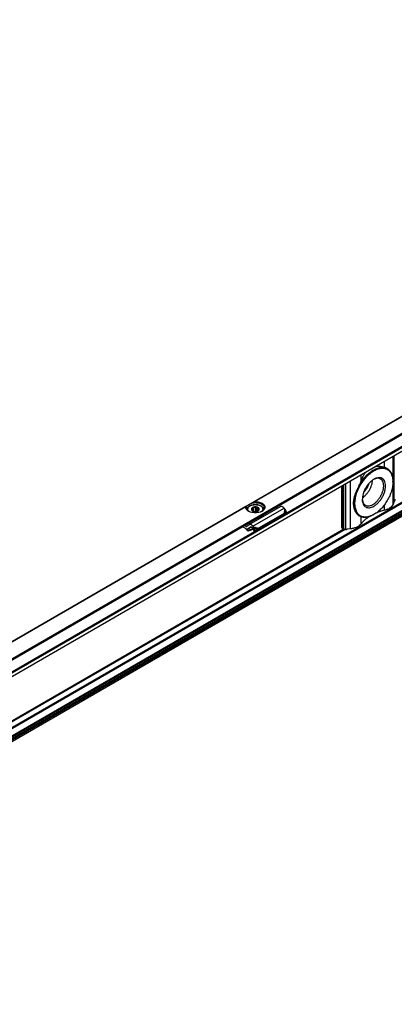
# Model space of a CAD drawing. Header units: millimetres. Extents: x -418 to 2750, y -1084 to 1393.
# Tile 62 of 74: x 1164 to 1300, y 668 to 1026. Entities that reach past the tile are written whole.
import ezdxf

# ---------------------------------------------------------------- set-up
doc = ezdxf.new("R2010")
doc.units = ezdxf.units.MM

# ---------------------------------------------------------------- blocks, each defined once
blk = doc.blocks.new('SOPORTE_SV2__32', base_point=(669.09, 483.45))
at = {"color": 7, "linetype": 'Continuous'}
for p, q in [((2185.87, 1392.76), (669.13, 514.91)), ((676.25, 512.46), (2190.96, 1389.13)), ((686.72, 512.44), (2182.25, 1378.01)), ((2183.35, 1354.95), (687.82, 489.38)), ((1297.73, 862.8), (1297.69, 862.83)), ((1281.09, 856.44), (1281.09, 841.92)), ((1281.42, 841.73), (1281.42, 856.63)), ((1299.79, 858.04), (1299.79, 858.24)), ((1300.15, 850.54), (1299.86, 849.82)), ((1246.8, 847.88), (1246.8, 847.81)), ((1247.61, 842.42), (1258.92, 848.97)), ((1248.5, 847.74), (1248.5, 848)), ((1248.77, 847.45), (1248.77, 848.38)), ((1248.91, 847.37), (1248.91, 848.69)), ((1249.27, 847.26), (1249.27, 848.61)), ((1249.98, 847.21), (1249.98, 848.66)), ((1250.34, 847.26), (1250.34, 848.81)), ((1250.57, 847.33), (1250.57, 848.52)), ((1259.91, 845.98), (1250.6, 840.59)), ((1260.28, 846.47), (1250.97, 841.08)), ((1251, 847.64), (1251, 848.2)), ((1252.47, 845.74), (1252.47, 845.58)), ((1252.8, 847.88), (1252.8, 847.81)), ((1257.73, 848.28), (1257.07, 848.62)), ((1260.06, 846.18), (1259.91, 845.98)), ((1260.71, 846.49), (1260.02, 846.12)), ((1260.28, 846.47), (1260.06, 846.18)), ((1260.42, 848.14), (1260.22, 848.4)), ((1261.3, 846.89), (1260.56, 846.5)), ((1261.3, 846.89), (1260.69, 847.91)), ((1261.3, 846.89), (1260.71, 846.49)), ((1292.87, 846.08), (1292.69, 845.98)), ((1246.42, 841.73), (1245.75, 842.07)), ((1247.56, 842.39), (1246.67, 841.73)), ((1287.71, 845.49), (1287.67, 845.52)), ((1246.05, 841.1), (1245, 841.63)), ((1247.19, 840.26), (1247.14, 840.14)), ((1247.15, 840.85), (1248.34, 841.54)), ((1248.09, 841.54), (1247.2, 840.88)), ((1248.39, 840.55), (1249.05, 840.76)), ((1248.41, 840.6), (1248.45, 840.67)), ((1248.99, 840.84), (1248.45, 840.67)), ((1248.74, 841.11), (1248.54, 841.36)), ((1248.74, 841.11), (1248.89, 841.3)), ((1248.88, 841.02), (1249.02, 841.12)), ((1249.53, 840.02), (1248.88, 841.02)), ((1248.89, 841.3), (1249.11, 841.59)), ((1249.11, 841.59), (1248.91, 841.85)), ((1249.02, 841.12), (1249.22, 841.27)), ((1249.86, 840.27), (1249.22, 841.27)), ((1250.45, 840.59), (1249.53, 840.02)), ((1249.86, 840.27), (1249.53, 840.02)), ((1250.78, 840.84), (1249.86, 840.27)), ((1250.78, 840.84), (1250.45, 840.59)), ((1250.75, 840.79), (1250.6, 840.59)), ((1250.97, 841.08), (1250.75, 840.79)), ((1281.5, 841.01), (1281.83, 840.81)), ((1284.41, 840.88), (1283.18, 840.72))]:
    blk.add_line(p, q, dxfattribs=at)
at = {"color": 3, "linetype": 'Continuous'}
for p, q in [((676.05, 512.73), (2190.96, 1389.52)), ((686.62, 514.08), (2182.15, 1379.65)), ((686.76, 513.83), (2182.29, 1379.41)), ((686.76, 512.53), (2182.29, 1378.1)), ((2182.15, 1359.27), (686.62, 493.69)), ((2182.29, 1359.02), (686.76, 493.45)), ((2182.29, 1356.42), (686.76, 490.85)), ((2182.5, 1356.16), (686.97, 490.58)), ((2183.38, 1354.98), (687.85, 489.41)), ((2183.6, 1356.14), (688.07, 490.57)), ((2183.8, 1355.82), (688.27, 490.24)), ((1387.83, 930.87), (1249.22, 850.65)), ((1387.73, 930.75), (1249.51, 850.75)), ((1299.86, 849.82), (1299.86, 867.31)), ((1300.25, 850.84), (1300.25, 867.53)), ((1296.72, 863.27), (1296.72, 865.49)), ((1288.22, 858.35), (1288.22, 860.57)), ((1281.99, 840.75), (1281.99, 856.96)), ((1282.71, 840.69), (1282.71, 857.38)), ((1284.41, 840.88), (1284.41, 858.37)), ((1296.72, 847.62), (1296.72, 849.64)), ((1246.4, 849.02), (1107.8, 768.8)), ((1246.31, 848.9), (1108.09, 768.9)), ((1248.91, 841.85), (1260.22, 848.4)), ((1260.42, 848.14), (1260.28, 846.47)), ((1260.69, 847.91), (1260.56, 846.5)), ((1247.56, 842.39), (1246.42, 841.73)), ((1288.22, 842.7), (1288.22, 845.25)), ((1282.49, 840.69), (1158.9, 769.16)), ((1282.01, 840.74), (1159.21, 769.67)), ((1247.2, 840.88), (1248.33, 841.54)), ((1248.12, 841.56), (1248.09, 841.54)), ((1248.39, 840.55), (1248.41, 840.6)), ((1248.45, 840.67), (1248.93, 840.95)), ((1249.11, 841.59), (1250.97, 841.08)), ((1249.22, 841.27), (1250.78, 840.84)), ((1281.09, 841.92), (1281.42, 841.73))]:
    blk.add_line(p, q, dxfattribs=at)
at = {"color": 7, "linetype": 'Continuous'}
for points, knots in [([(1293.39, 863.56), (1293.4, 863.56), (1293.41, 863.56), (1293.53, 863.59), (1293.77, 863.63), (1294.14, 863.67), (1294.53, 863.68), (1294.93, 863.66), (1295.3, 863.63), (1295.64, 863.57), (1295.98, 863.5), (1296.34, 863.4), (1296.59, 863.32), (1296.72, 863.27)], [0, 0, 0, 0, 0.022109, 0.044303, 0.377758, 0.747914, 1.153755, 1.555189, 1.927253, 2.267281, 2.59597, 2.969405, 3.385474, 3.385474, 3.385474, 3.385474]), ([(1292.87, 846.08), (1292.39, 845.84), (1291.49, 845.38), (1290.06, 845.09), (1288.75, 845.21), (1287.61, 845.78), (1286.75, 846.75), (1286.2, 848.04), (1285.96, 849.58), (1286.03, 851.31), (1286.41, 853.16), (1287.07, 855.04), (1287.99, 856.88), (1289.13, 858.6), (1290.44, 860.12), (1291.85, 861.36), (1293.31, 862.29), (1294.77, 862.85), (1296.16, 863.01), (1297.43, 862.75), (1298.49, 862.04), (1299.25, 860.96), (1299.71, 859.58), (1299.76, 858.57), (1299.79, 858.04)], [0, 0, 0, 0, 1.605479, 3.026381, 4.298231, 5.500692, 6.739593, 8.106501, 9.651301, 11.381996, 13.275475, 15.287889, 17.362768, 19.437646, 21.45006, 23.343539, 25.074234, 26.619034, 27.985942, 29.224843, 30.427305, 31.699155, 33.120057, 34.725535, 34.725535, 34.725535, 34.725535]), ([(1287.42, 856.48), (1287.76, 857.07), (1288.43, 858.24), (1289.66, 859.79), (1291.01, 861.13), (1292.43, 862.19), (1293.87, 862.92), (1295.27, 863.29), (1296.6, 863.3), (1297.36, 862.97), (1297.73, 862.8)], [0, 0, 0, 0, 2.039172, 4.039719, 5.948553, 7.721033, 9.326958, 10.758142, 12.037595, 13.226248, 13.226248, 13.226248, 13.226248]), ([(1288.22, 858.35), (1288.3, 858.56), (1288.46, 858.97), (1288.73, 859.57), (1289.04, 860.14), (1289.34, 860.63), (1289.63, 861.04), (1289.88, 861.37), (1290.06, 861.58), (1290.16, 861.69), (1290.17, 861.7), (1290.18, 861.7)], [0, 0, 0, 0, 0.656451, 1.329534, 1.961357, 2.618601, 3.051778, 3.46421, 3.857189, 3.881409, 3.905536, 3.905536, 3.905536, 3.905536]), ([(1297.69, 862.83), (1297.62, 862.87), (1297.47, 862.95), (1297.23, 863.06), (1296.98, 863.17), (1296.81, 863.24), (1296.72, 863.27)], [0, 0, 0, 0, 0.251557, 0.510479, 0.785772, 1.069218, 1.069218, 1.069218, 1.069218]), ([(1297.73, 862.8), (1297.78, 862.77), (1297.88, 862.71), (1297.97, 862.65), (1298.02, 862.61)], [0, 0, 0, 0, 0.1743875, 0.3490943, 0.3490943, 0.3490943, 0.3490943]), ([(1298.73, 861.92), (1298.68, 861.98), (1298.57, 862.1), (1298.4, 862.27), (1298.21, 862.44), (1298.09, 862.56), (1298.02, 862.61)], [0, 0, 0, 0, 0.2375866, 0.4800386, 0.733304, 0.9924209, 0.9924209, 0.9924209, 0.9924209]), ([(1298.73, 861.92), (1298.89, 861.68), (1299.23, 861.19), (1299.55, 860.3), (1299.75, 859.31), (1299.78, 858.61), (1299.79, 858.24)], [0, 0, 0, 0, 0.865086, 1.796233, 2.804724, 3.894206, 3.894206, 3.894206, 3.894206]), ([(1287.42, 856.48), (1287.36, 856.35), (1287.25, 856.09), (1287.07, 855.71), (1286.89, 855.33), (1286.77, 855.09), (1286.71, 854.96)], [0, 0, 0, 0, 0.421459, 0.839309, 1.259059, 1.672769, 1.672769, 1.672769, 1.672769]), ([(1288.22, 858.35), (1288.16, 858.2), (1288.04, 857.88), (1287.85, 857.42), (1287.64, 856.95), (1287.49, 856.63), (1287.42, 856.48)], [0, 0, 0, 0, 0.499383, 1.011894, 1.523124, 2.042903, 2.042903, 2.042903, 2.042903]), ([(1292.91, 858.95), (1292.63, 858.77), (1292.04, 858.39), (1291.25, 857.64), (1290.52, 856.77), (1289.88, 855.79), (1289.35, 854.75), (1288.96, 853.68), (1288.71, 852.63), (1288.67, 851.93), (1288.65, 851.59)], [0, 0, 0, 0, 1.007521, 2.095135, 3.24031, 4.415474, 5.590637, 6.735812, 7.823426, 8.830947, 8.830947, 8.830947, 8.830947]), ([(1288.68, 852.2), (1288.93, 852.37), (1289.43, 852.72), (1290.1, 853.38), (1290.72, 854.14), (1291.27, 854.99), (1291.73, 855.88), (1292.08, 856.8), (1292.32, 857.71), (1292.37, 858.32), (1292.4, 858.62)], [0, 0, 0, 0, 0.883325, 1.828477, 2.817611, 3.829543, 4.841474, 5.830609, 6.77576, 7.659085, 7.659085, 7.659085, 7.659085]), ([(1290.94, 857.26), (1290.89, 857.07), (1290.8, 856.68), (1290.58, 856.11), (1290.29, 855.55), (1289.95, 855.03), (1289.57, 854.55), (1289.28, 854.28), (1289.14, 854.14)], [0, 0, 0, 0, 0.58827, 1.201661, 1.828033, 2.454405, 3.067796, 3.656067, 3.656067, 3.656067, 3.656067]), ([(1290.63, 856.87), (1290.56, 856.66), (1290.42, 856.25), (1290.11, 855.66), (1289.75, 855.1), (1289.46, 854.77), (1289.32, 854.61)], [0, 0, 0, 0, 0.648659, 1.314288, 1.979918, 2.628576, 2.628576, 2.628576, 2.628576]), ([(1289.79, 849.49), (1290.01, 849.4), (1290.48, 849.2), (1291.3, 849.25), (1292.15, 849.52), (1293.02, 850.04), (1293.86, 850.75), (1294.63, 851.64), (1295.31, 852.65), (1295.85, 853.74), (1296.23, 854.85), (1296.43, 855.94), (1296.45, 856.95), (1296.26, 857.83), (1295.9, 858.56), (1295.49, 858.87), (1295.3, 859.01)], [0, 0, 0, 0, 0.719072, 1.503175, 2.392537, 3.397831, 4.507006, 5.692929, 6.919375, 8.14582, 9.331744, 10.440918, 11.446212, 12.335574, 13.119678, 13.838749, 13.838749, 13.838749, 13.838749]), ([(1295.3, 859.01), (1295.12, 859.09), (1294.74, 859.26), (1294.09, 859.29), (1293.41, 859.16), (1292.96, 858.95), (1292.73, 858.84)], [0, 0, 0, 0, 0.589999, 1.21743, 1.909281, 2.678436, 2.678436, 2.678436, 2.678436]), ([(1299.79, 858.04), (1299.76, 857.49), (1299.7, 856.36), (1299.29, 854.64), (1298.65, 852.91), (1297.79, 851.21), (1296.75, 849.63), (1295.56, 848.21), (1294.28, 846.99), (1293.33, 846.38), (1292.87, 846.08)], [0, 0, 0, 0, 1.637222, 3.404594, 5.265504, 7.175144, 9.084785, 10.945695, 12.713067, 14.350289, 14.350289, 14.350289, 14.350289]), ([(1292.9, 849.15), (1293.22, 849.37), (1293.89, 849.81), (1294.77, 850.7), (1295.57, 851.74), (1296.23, 852.89), (1296.74, 854.1), (1297.05, 855.3), (1297.17, 856.45), (1297.08, 857.49), (1296.78, 858.37), (1296.26, 859.04), (1295.55, 859.45), (1294.71, 859.57), (1293.8, 859.4), (1293.22, 859.11), (1292.91, 858.95)], [0, 0, 0, 0, 1.155707, 2.411102, 3.730971, 5.072968, 6.392471, 7.647174, 8.801943, 9.834563, 10.743141, 11.554748, 12.328594, 13.139606, 14.047228, 15.078797, 15.078797, 15.078797, 15.078797]), ([(1286.71, 854.96), (1286.61, 854.76), (1286.43, 854.36), (1286.18, 853.75), (1285.95, 853.14), (1285.76, 852.55), (1285.6, 851.95), (1285.49, 851.37), (1285.41, 850.78), (1285.39, 850.22), (1285.41, 849.66), (1285.47, 849.2), (1285.54, 848.84), (1285.6, 848.58), (1285.68, 848.32), (1285.76, 848.08), (1285.85, 847.83), (1285.95, 847.6), (1286.06, 847.37), (1286.18, 847.15), (1286.3, 846.94), (1286.43, 846.75), (1286.56, 846.56), (1286.66, 846.44), (1286.71, 846.38)], [0, 0, 0, 0, 0.667051, 1.330651, 1.972099, 2.606372, 3.214626, 3.819531, 4.391078, 4.976557, 5.505665, 6.08507, 6.344133, 6.622681, 6.874064, 7.148413, 7.392424, 7.661979, 7.914224, 8.160188, 8.414, 8.63945, 8.854673, 9.097189, 9.097189, 9.097189, 9.097189]), ([(1286.71, 846.38), (1286.49, 846.71), (1286.05, 847.4), (1285.72, 848.67), (1285.61, 850.1), (1285.74, 851.67), (1286.09, 853.32), (1286.5, 854.41), (1286.71, 854.96)], [0, 0, 0, 0, 1.165888, 2.45697, 3.890766, 5.463472, 7.155629, 8.936943, 8.936943, 8.936943, 8.936943]), ([(1246.4, 849.02), (1246.43, 849.04), (1246.5, 849.07), (1246.59, 849.13), (1246.69, 849.19), (1246.76, 849.23), (1246.79, 849.25)], [0, 0, 0, 0, 0.1033708, 0.21148, 0.327111, 0.4474869, 0.4474869, 0.4474869, 0.4474869]), ([(1246.55, 848.53), (1246.56, 848.65), (1246.58, 848.91), (1246.72, 849.13), (1246.79, 849.25)], [0, 0, 0, 0, 0.3702304, 0.7662165, 0.7662165, 0.7662165, 0.7662165]), ([(1248.56, 850.27), (1248.43, 850.19), (1248.19, 850.05), (1247.83, 849.85), (1247.51, 849.66), (1247.23, 849.5), (1247, 849.36), (1246.85, 849.28), (1246.79, 849.25)], [0, 0, 0, 0, 0.443049, 0.853791, 1.225123, 1.550622, 1.824662, 2.042502, 2.042502, 2.042502, 2.042502]), ([(1246.8, 847.88), (1246.8, 847.92), (1246.8, 848.02), (1246.83, 848.16), (1246.87, 848.3), (1246.93, 848.43), (1247.02, 848.58), (1247.13, 848.73), (1247.27, 848.87), (1247.51, 849.08), (1247.89, 849.31), (1248.33, 849.48), (1248.74, 849.59), (1249.01, 849.64), (1249.25, 849.67), (1249.44, 849.69), (1249.62, 849.7), (1249.8, 849.7), (1249.98, 849.7), (1250.16, 849.69), (1250.34, 849.67), (1250.58, 849.64), (1250.86, 849.59), (1251.13, 849.51), (1251.32, 849.45), (1251.48, 849.39), (1251.61, 849.33), (1251.78, 849.25), (1251.97, 849.15), (1252.17, 849.01), (1252.33, 848.86), (1252.47, 848.72), (1252.57, 848.58), (1252.65, 848.44), (1252.72, 848.3), (1252.76, 848.16), (1252.79, 848.01), (1252.8, 847.92), (1252.8, 847.88)], [0, 0, 0, 0, 0.140216, 0.282173, 0.419596, 0.580601, 0.735522, 0.919995, 1.135329, 1.32911, 1.869238, 2.459104, 2.752237, 3.122636, 3.300734, 3.480081, 3.672478, 3.845641, 4.018803, 4.2112, 4.400093, 4.568645, 4.939044, 5.232177, 5.407048, 5.561216, 5.718995, 5.858695, 6.116927, 6.363512, 6.588486, 6.772631, 6.946004, 7.112026, 7.252309, 7.410451, 7.562067, 7.692622, 7.692622, 7.692622, 7.692622]), ([(1248.56, 850.27), (1248.61, 850.3), (1248.72, 850.36), (1248.88, 850.46), (1249.05, 850.55), (1249.16, 850.62), (1249.22, 850.65)], [0, 0, 0, 0, 0.1854403, 0.3759003, 0.5653268, 0.7596897, 0.7596897, 0.7596897, 0.7596897]), ([(1248.56, 850.27), (1248.81, 850.32), (1249.33, 850.42), (1250.12, 850.42), (1250.89, 850.32), (1251.59, 850.12), (1252.2, 849.83), (1252.66, 849.45), (1252.98, 849.01), (1253.03, 848.69), (1253.05, 848.53)], [0, 0, 0, 0, 0.77607, 1.570758, 2.352628, 3.091832, 3.764236, 4.356401, 4.872083, 5.338886, 5.338886, 5.338886, 5.338886]), ([(1249.22, 850.65), (1249.24, 850.66), (1249.28, 850.69), (1249.36, 850.72), (1249.44, 850.74), (1249.49, 850.75), (1249.51, 850.75)], [0, 0, 0, 0, 0.070497, 0.1575631, 0.2429165, 0.316332, 0.316332, 0.316332, 0.316332]), ([(1249.51, 850.75), (1249.8, 850.75), (1250.36, 850.76), (1251.17, 850.62), (1251.9, 850.38), (1252.52, 850.04), (1252.98, 849.62), (1253.27, 849.14), (1253.33, 848.61), (1253.16, 848.1), (1252.79, 847.64), (1252.45, 847.42), (1252.26, 847.3)], [0, 0, 0, 0, 0.851746, 1.681253, 2.457908, 3.158367, 3.772142, 4.308845, 4.804165, 5.312671, 5.882466, 6.536808, 6.536808, 6.536808, 6.536808]), ([(1288.65, 851.59), (1288.67, 851.29), (1288.69, 850.71), (1288.93, 849.92), (1289.33, 849.27), (1289.88, 848.82), (1290.55, 848.57), (1291.3, 848.56), (1292.11, 848.75), (1292.62, 849.01), (1292.9, 849.15)], [0, 0, 0, 0, 0.911035, 1.725773, 2.458495, 3.143007, 3.828005, 4.562021, 5.378502, 6.291374, 6.291374, 6.291374, 6.291374]), ([(1288.66, 851.8), (1288.68, 851.55), (1288.72, 851.06), (1288.95, 850.4), (1289.29, 849.84), (1289.63, 849.61), (1289.79, 849.49)], [0, 0, 0, 0, 0.769155, 1.461007, 2.088437, 2.678436, 2.678436, 2.678436, 2.678436]), ([(1299.86, 849.82), (1299.74, 849.58), (1299.46, 849.06), (1298.72, 848.45), (1297.8, 847.94), (1297.09, 847.73), (1296.72, 847.62)], [0, 0, 0, 0, 0.817685, 1.74896, 2.804162, 3.968074, 3.968074, 3.968074, 3.968074]), ([(1300.15, 850.54), (1300.16, 850.59), (1300.2, 850.69), (1300.24, 850.79), (1300.25, 850.84)], [0, 0, 0, 0, 0.1525511, 0.3192904, 0.3192904, 0.3192904, 0.3192904]), ([(1300.65, 851.55), (1300.61, 851.49), (1300.53, 851.37), (1300.41, 851.19), (1300.32, 851.01), (1300.27, 850.9), (1300.25, 850.84)], [0, 0, 0, 0, 0.227351, 0.4425519, 0.6419126, 0.8214453, 0.8214453, 0.8214453, 0.8214453]), ([(1247.33, 847.3), (1247.17, 847.4), (1246.85, 847.6), (1246.51, 848), (1246.3, 848.44), (1246.3, 848.75), (1246.31, 848.9)], [0, 0, 0, 0, 0.587707, 1.107302, 1.572141, 2.012291, 2.012291, 2.012291, 2.012291]), ([(1246.31, 848.9), (1246.31, 848.9), (1246.31, 848.92), (1246.32, 848.94), (1246.33, 848.96), (1246.35, 848.97), (1246.37, 849), (1246.39, 849.01), (1246.4, 849.02)], [0, 0, 0, 0, 0.021233, 0.043084, 0.0626052, 0.0828734, 0.1154726, 0.1621428, 0.1621428, 0.1621428, 0.1621428]), ([(1247.42, 847.24), (1247.29, 847.33), (1247.05, 847.5), (1246.77, 847.82), (1246.58, 848.16), (1246.56, 848.41), (1246.55, 848.53)], [0, 0, 0, 0, 0.465803, 0.884422, 1.263498, 1.619508, 1.619508, 1.619508, 1.619508]), ([(1252.26, 847.3), (1252.03, 847.18), (1251.53, 846.94), (1250.69, 846.75), (1249.8, 846.68), (1248.91, 846.75), (1248.07, 846.94), (1247.57, 847.18), (1247.33, 847.3)], [0, 0, 0, 0, 0.790454, 1.654841, 2.55911, 3.463379, 4.327766, 5.11822, 5.11822, 5.11822, 5.11822]), ([(1248.92, 848.71), (1248.82, 848.66), (1248.63, 848.56), (1248.43, 848.35), (1248.33, 848.1), (1248.37, 847.84), (1248.53, 847.61), (1248.69, 847.5), (1248.78, 847.44)], [0, 0, 0, 0, 0.334734, 0.62083, 0.868796, 1.108344, 1.374491, 1.686893, 1.686893, 1.686893, 1.686893]), ([(1248.5, 848), (1248.49, 847.99), (1248.47, 847.97), (1248.44, 847.95), (1248.4, 847.93), (1248.38, 847.93), (1248.37, 847.92)], [0, 0, 0, 0, 0.0434657, 0.085285, 0.122596, 0.1594624, 0.1594624, 0.1594624, 0.1594624]), ([(1248.37, 847.92), (1248.39, 847.9), (1248.42, 847.85), (1248.48, 847.77), (1248.53, 847.7), (1248.57, 847.66), (1248.59, 847.64)], [0, 0, 0, 0, 0.0948298, 0.1840258, 0.2754931, 0.3612844, 0.3612844, 0.3612844, 0.3612844]), ([(1248.77, 848.38), (1248.71, 848.33), (1248.58, 848.22), (1248.53, 848.07), (1248.5, 848)], [0, 0, 0, 0, 0.2557517, 0.4766224, 0.4766224, 0.4766224, 0.4766224]), ([(1248.59, 847.64), (1248.62, 847.6), (1248.69, 847.51), (1248.78, 847.45), (1248.83, 847.41)], [0, 0, 0, 0, 0.1569125, 0.3303762, 0.3303762, 0.3303762, 0.3303762]), ([(1248.91, 848.69), (1248.9, 848.67), (1248.88, 848.61), (1248.85, 848.53), (1248.81, 848.46), (1248.79, 848.41), (1248.77, 848.38)], [0, 0, 0, 0, 0.0905927, 0.1752399, 0.2614471, 0.3414499, 0.3414499, 0.3414499, 0.3414499]), ([(1248.78, 847.44), (1248.87, 847.4), (1249.08, 847.3), (1249.43, 847.22), (1249.8, 847.19), (1250.17, 847.22), (1250.51, 847.3), (1250.72, 847.4), (1250.82, 847.44)], [0, 0, 0, 0, 0.327474, 0.685577, 1.060203, 1.434829, 1.792932, 2.120405, 2.120405, 2.120405, 2.120405]), ([(1249.27, 848.61), (1249.24, 848.61), (1249.18, 848.62), (1249.09, 848.64), (1249, 848.67), (1248.94, 848.69), (1248.91, 848.69)], [0, 0, 0, 0, 0.0922459, 0.1876177, 0.2781365, 0.3723515, 0.3723515, 0.3723515, 0.3723515]), ([(1250.82, 847.44), (1250.91, 847.51), (1251.08, 847.62), (1251.24, 847.87), (1251.26, 848.15), (1251.13, 848.4), (1250.88, 848.61), (1250.55, 848.77), (1250.15, 848.87), (1249.73, 848.89), (1249.3, 848.85), (1249.04, 848.75), (1248.92, 848.71)], [0, 0, 0, 0, 0.32878, 0.606594, 0.858697, 1.127056, 1.442628, 1.812169, 2.224394, 2.657925, 3.087201, 3.487461, 3.487461, 3.487461, 3.487461]), ([(1249.98, 848.66), (1249.86, 848.67), (1249.62, 848.68), (1249.39, 848.63), (1249.27, 848.61)], [0, 0, 0, 0, 0.3605537, 0.7121617, 0.7121617, 0.7121617, 0.7121617]), ([(1250.34, 848.81), (1250.31, 848.79), (1250.25, 848.77), (1250.16, 848.73), (1250.07, 848.69), (1250.01, 848.67), (1249.98, 848.66)], [0, 0, 0, 0, 0.0994236, 0.1945246, 0.2941229, 0.3898454, 0.3898454, 0.3898454, 0.3898454]), ([(1250.57, 848.52), (1250.55, 848.55), (1250.51, 848.59), (1250.45, 848.66), (1250.4, 848.73), (1250.36, 848.78), (1250.34, 848.81)], [0, 0, 0, 0, 0.0858545, 0.1773933, 0.2665262, 0.3612844, 0.3612844, 0.3612844, 0.3612844]), ([(1252.47, 845.74), (1252.36, 845.64), (1252.13, 845.41), (1251.67, 845.16), (1251.14, 844.96), (1250.76, 844.89), (1250.56, 844.85)], [0, 0, 0, 0, 0.460257, 0.975969, 1.541656, 2.14541, 2.14541, 2.14541, 2.14541]), ([(1251, 848.2), (1250.95, 848.26), (1250.83, 848.4), (1250.66, 848.48), (1250.57, 848.52)], [0, 0, 0, 0, 0.2547805, 0.5512749, 0.5512749, 0.5512749, 0.5512749]), ([(1250.78, 847.42), (1250.78, 847.42), (1250.78, 847.42), (1250.79, 847.43), (1250.8, 847.44), (1250.81, 847.45), (1250.82, 847.45)], [0, 0, 0, 0, 0.00580891, 0.01164761, 0.03216571, 0.05312302, 0.05312302, 0.05312302, 0.05312302]), ([(1250.82, 847.45), (1250.89, 847.51), (1251.01, 847.61), (1251.06, 847.76), (1251.09, 847.84)], [0, 0, 0, 0, 0.2557517, 0.4766224, 0.4766224, 0.4766224, 0.4766224]), ([(1250.87, 845.03), (1251.06, 845.08), (1251.41, 845.17), (1251.89, 845.39), (1252.29, 845.66), (1252.48, 845.89), (1252.57, 846)], [0, 0, 0, 0, 0.568402, 1.094967, 1.571299, 1.995831, 1.995831, 1.995831, 1.995831]), ([(1251.23, 848.15), (1251.21, 848.15), (1251.17, 848.15), (1251.12, 848.16), (1251.06, 848.18), (1251.02, 848.19), (1251, 848.2)], [0, 0, 0, 0, 0.0559834, 0.1109123, 0.1702947, 0.22961, 0.22961, 0.22961, 0.22961]), ([(1251.09, 847.84), (1251.1, 847.86), (1251.13, 847.91), (1251.16, 847.99), (1251.19, 848.07), (1251.22, 848.12), (1251.23, 848.15)], [0, 0, 0, 0, 0.0799756, 0.1661514, 0.2508258, 0.3414499, 0.3414499, 0.3414499, 0.3414499]), ([(1253.05, 848.53), (1253.04, 848.41), (1253.01, 848.16), (1252.82, 847.82), (1252.54, 847.5), (1252.3, 847.33), (1252.17, 847.24)], [0, 0, 0, 0, 0.35601, 0.735085, 1.153705, 1.619508, 1.619508, 1.619508, 1.619508]), ([(1252.47, 845.74), (1252.46, 845.75), (1252.43, 845.76), (1252.4, 845.77), (1252.39, 845.78)], [0, 0, 0, 0, 0.04677307, 0.0897244, 0.0897244, 0.0897244, 0.0897244]), ([(1252.57, 846), (1252.58, 846), (1252.59, 846.01), (1252.59, 846.03), (1252.6, 846.03)], [0, 0, 0, 0, 0.02093833, 0.04175733, 0.04175733, 0.04175733, 0.04175733]), ([(1252.59, 846.02), (1252.6, 846.02), (1252.62, 846.02), (1252.65, 846.01), (1252.66, 846.01)], [0, 0, 0, 0, 0.03537578, 0.07007579, 0.07007579, 0.07007579, 0.07007579]), ([(1252.77, 846.13), (1252.76, 846.08), (1252.73, 845.98), (1252.68, 845.89), (1252.66, 845.85)], [0, 0, 0, 0, 0.1494895, 0.3038782, 0.3038782, 0.3038782, 0.3038782]), ([(1252.7, 846.09), (1252.69, 846.08), (1252.68, 846.05), (1252.67, 846.02), (1252.66, 846.01)], [0, 0, 0, 0, 0.0438163, 0.08811003, 0.08811003, 0.08811003, 0.08811003]), ([(1260.22, 848.4), (1260.15, 848.48), (1260.02, 848.64), (1259.79, 848.83), (1259.56, 848.96), (1259.33, 849.04), (1259.11, 849.05), (1258.98, 848.99), (1258.92, 848.97)], [0, 0, 0, 0, 0.318961, 0.616971, 0.88702, 1.126112, 1.337253, 1.531194, 1.531194, 1.531194, 1.531194]), ([(1260.56, 846.5), (1260.54, 846.5), (1260.5, 846.49), (1260.43, 846.49), (1260.35, 846.48), (1260.3, 846.47), (1260.28, 846.47)], [0, 0, 0, 0, 0.064153, 0.1377521, 0.2112876, 0.2863987, 0.2863987, 0.2863987, 0.2863987]), ([(1260.69, 847.91), (1260.67, 847.93), (1260.62, 847.97), (1260.56, 848.03), (1260.49, 848.09), (1260.45, 848.12), (1260.42, 848.14)], [0, 0, 0, 0, 0.0866749, 0.1740073, 0.264511, 0.3493827, 0.3493827, 0.3493827, 0.3493827]), ([(1286.71, 846.38), (1286.77, 846.31), (1286.89, 846.19), (1287.07, 846.01), (1287.24, 845.84), (1287.36, 845.74), (1287.42, 845.68)], [0, 0, 0, 0, 0.265649, 0.5161179, 0.7608129, 0.9918468, 0.9918468, 0.9918468, 0.9918468]), ([(1287.71, 845.49), (1287.66, 845.52), (1287.56, 845.58), (1287.46, 845.65), (1287.42, 845.68)], [0, 0, 0, 0, 0.1743853, 0.3490899, 0.3490899, 0.3490899, 0.3490899]), ([(1287.42, 845.68), (1287.44, 845.67), (1287.48, 845.64), (1287.54, 845.6), (1287.61, 845.55), (1287.65, 845.53), (1287.67, 845.52)], [0, 0, 0, 0, 0.0762043, 0.1566111, 0.2320963, 0.3052323, 0.3052323, 0.3052323, 0.3052323]), ([(1292.69, 845.98), (1292.24, 845.75), (1291.39, 845.31), (1290.05, 845), (1288.78, 845.01), (1288.06, 845.34), (1287.71, 845.49)], [0, 0, 0, 0, 1.515016, 2.870268, 4.089274, 5.227798, 5.227798, 5.227798, 5.227798]), ([(1296.72, 847.62), (1296.2, 847.48), (1295.18, 847.2), (1294.19, 846.81), (1293.71, 846.62)], [0, 0, 0, 0, 1.615583, 3.174186, 3.174186, 3.174186, 3.174186]), ([(1247.61, 842.42), (1247.6, 842.42), (1247.58, 842.41), (1247.57, 842.39), (1247.56, 842.39)], [0, 0, 0, 0, 0.02788887, 0.05583578, 0.05583578, 0.05583578, 0.05583578]), ([(1248.91, 841.85), (1248.84, 841.93), (1248.71, 842.09), (1248.48, 842.28), (1248.24, 842.41), (1248.01, 842.49), (1247.79, 842.5), (1247.67, 842.45), (1247.61, 842.42)], [0, 0, 0, 0, 0.318961, 0.616971, 0.88702, 1.126112, 1.337253, 1.531194, 1.531194, 1.531194, 1.531194]), ([(1252.47, 845.58), (1252.34, 845.46), (1252.07, 845.2), (1251.52, 844.93), (1250.9, 844.73), (1250.44, 844.68), (1250.21, 844.65)], [0, 0, 0, 0, 0.529903, 1.131598, 1.794648, 2.498901, 2.498901, 2.498901, 2.498901]), ([(1288.22, 842.7), (1288.02, 842.48), (1287.58, 842), (1286.67, 841.49), (1285.6, 841.08), (1284.82, 840.95), (1284.41, 840.88)], [0, 0, 0, 0, 0.90876, 1.941756, 3.087732, 4.317336, 4.317336, 4.317336, 4.317336]), ([(1291.11, 845.28), (1290.55, 844.89), (1289.47, 844.16), (1288.63, 843.17), (1288.22, 842.7)], [0, 0, 0, 0, 2.030831, 3.884517, 3.884517, 3.884517, 3.884517]), ([(1246.05, 841.1), (1246.24, 840.95), (1246.62, 840.65), (1246.97, 840.31), (1247.14, 840.14)], [0, 0, 0, 0, 0.715526, 1.456391, 1.456391, 1.456391, 1.456391]), ([(1246.42, 841.73), (1246.46, 841.71), (1246.54, 841.68), (1246.62, 841.71), (1246.65, 841.72)], [0, 0, 0, 0, 0.1279345, 0.2345827, 0.2345827, 0.2345827, 0.2345827]), ([(1247.19, 840.26), (1247.09, 840.36), (1246.89, 840.56), (1246.67, 840.75), (1246.57, 840.85)], [0, 0, 0, 0, 0.4316811, 0.8556339, 0.8556339, 0.8556339, 0.8556339]), ([(1247.15, 840.85), (1247.11, 840.83), (1247.03, 840.79), (1246.88, 840.78), (1246.72, 840.79), (1246.62, 840.83), (1246.57, 840.85)], [0, 0, 0, 0, 0.1366038, 0.2796085, 0.4340577, 0.602995, 0.602995, 0.602995, 0.602995]), ([(1246.65, 841.72), (1246.65, 841.72), (1246.66, 841.72), (1246.66, 841.73), (1246.67, 841.73)], [0, 0, 0, 0, 0.00929629, 0.01861192, 0.01861192, 0.01861192, 0.01861192]), ([(1247.14, 840.14), (1247.25, 840.17), (1247.46, 840.24), (1247.77, 840.34), (1248.08, 840.45), (1248.29, 840.51), (1248.39, 840.55)], [0, 0, 0, 0, 0.32897, 0.657431, 0.985806, 1.313673, 1.313673, 1.313673, 1.313673]), ([(1247.2, 840.88), (1247.19, 840.88), (1247.18, 840.87), (1247.16, 840.86), (1247.15, 840.85)], [0, 0, 0, 0, 0.02794691, 0.05583578, 0.05583578, 0.05583578, 0.05583578]), ([(1248.45, 840.67), (1248.34, 840.63), (1248.13, 840.57), (1247.82, 840.47), (1247.51, 840.36), (1247.3, 840.3), (1247.19, 840.26)], [0, 0, 0, 0, 0.328624, 0.657763, 0.986976, 1.316736, 1.316736, 1.316736, 1.316736]), ([(1248.11, 841.55), (1248.1, 841.55), (1248.1, 841.55), (1248.09, 841.55), (1248.09, 841.54)], [0, 0, 0, 0, 0.00929629, 0.01861192, 0.01861192, 0.01861192, 0.01861192]), ([(1248.54, 841.36), (1248.51, 841.4), (1248.44, 841.48), (1248.33, 841.55), (1248.21, 841.59), (1248.14, 841.57), (1248.11, 841.55)], [0, 0, 0, 0, 0.1568648, 0.2952629, 0.4107357, 0.5088861, 0.5088861, 0.5088861, 0.5088861]), ([(1248.88, 841.02), (1248.87, 841.03), (1248.85, 841.04), (1248.81, 841.06), (1248.78, 841.08), (1248.76, 841.1), (1248.74, 841.11)], [0, 0, 0, 0, 0.0408745, 0.0819997, 0.1230501, 0.1643534, 0.1643534, 0.1643534, 0.1643534]), ([(1249.22, 841.27), (1249.21, 841.3), (1249.19, 841.35), (1249.17, 841.43), (1249.14, 841.51), (1249.12, 841.57), (1249.11, 841.59)], [0, 0, 0, 0, 0.0858164, 0.1713182, 0.2563993, 0.3377326, 0.3377326, 0.3377326, 0.3377326]), ([(1250.6, 840.59), (1250.59, 840.59), (1250.56, 840.59), (1250.52, 840.59), (1250.49, 840.59), (1250.46, 840.59), (1250.45, 840.59)], [0, 0, 0, 0, 0.0375867, 0.075416, 0.1136324, 0.152093, 0.152093, 0.152093, 0.152093]), ([(1250.96, 841.07), (1250.95, 841.06), (1250.92, 841.02), (1250.88, 840.96), (1250.83, 840.9), (1250.8, 840.86), (1250.78, 840.84)], [0, 0, 0, 0, 0.0704554, 0.14376, 0.219499, 0.2977257, 0.2977257, 0.2977257, 0.2977257]), ([(1250.97, 841.08), (1250.97, 841.08), (1250.96, 841.08), (1250.96, 841.07), (1250.96, 841.07)], [0, 0, 0, 0, 0.001708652, 0.003419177, 0.003419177, 0.003419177, 0.003419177]), ([(1281.09, 841.92), (1281.09, 841.82), (1281.1, 841.63), (1281.18, 841.36), (1281.31, 841.15), (1281.44, 841.05), (1281.5, 841.01)], [0, 0, 0, 0, 0.303003, 0.574054, 0.817855, 1.04556, 1.04556, 1.04556, 1.04556]), ([(1281.42, 841.73), (1281.43, 841.62), (1281.43, 841.43), (1281.51, 841.17), (1281.64, 840.95), (1281.77, 840.86), (1281.83, 840.81)], [0, 0, 0, 0, 0.303003, 0.574054, 0.817855, 1.04556, 1.04556, 1.04556, 1.04556]), ([(1281.83, 840.81), (1281.86, 840.8), (1281.91, 840.77), (1281.96, 840.76), (1281.99, 840.75)], [0, 0, 0, 0, 0.0829795, 0.1668091, 0.1668091, 0.1668091, 0.1668091]), ([(1282.71, 840.69), (1282.64, 840.69), (1282.51, 840.69), (1282.31, 840.7), (1282.14, 840.71), (1282.04, 840.74), (1281.99, 840.75)], [0, 0, 0, 0, 0.2129667, 0.410976, 0.5807459, 0.7310186, 0.7310186, 0.7310186, 0.7310186]), ([(1282.71, 840.69), (1282.79, 840.69), (1282.95, 840.69), (1283.1, 840.71), (1283.18, 840.72)], [0, 0, 0, 0, 0.230338, 0.4640681, 0.4640681, 0.4640681, 0.4640681])]:
    blk.add_open_spline(points, degree=3, knots=knots, dxfattribs=at)
at = {"color": 3, "linetype": 'Continuous'}
for points, knots in [([(1252.39, 847.43), (1252.46, 847.55), (1252.6, 847.79), (1252.61, 848.23), (1252.43, 848.64), (1252.1, 848.99), (1251.63, 849.29), (1251.06, 849.51), (1250.41, 849.64), (1249.73, 849.68), (1249.05, 849.62), (1248.41, 849.47), (1247.86, 849.23), (1247.42, 848.93), (1247.11, 848.56), (1246.97, 848.14), (1247.02, 847.71), (1247.18, 847.47), (1247.26, 847.35)], [0, 0, 0, 0, 0.427003, 0.82791, 1.249244, 1.727441, 2.276852, 2.892832, 3.558202, 4.248464, 4.935875, 5.593054, 6.196627, 6.731482, 7.196285, 7.60991, 8.012446, 8.449561, 8.449561, 8.449561, 8.449561]), ([(1246.8, 847.88), (1246.8, 847.86), (1246.8, 847.84), (1246.8, 847.81), (1246.8, 847.8)], [0, 0, 0, 0, 0.03749035, 0.07501535, 0.07501535, 0.07501535, 0.07501535]), ([(1252.33, 847.35), (1252.34, 847.37), (1252.36, 847.39), (1252.38, 847.41), (1252.39, 847.43)], [0, 0, 0, 0, 0.04704047, 0.09343291, 0.09343291, 0.09343291, 0.09343291]), ([(1252.79, 847.8), (1252.8, 847.81), (1252.8, 847.84), (1252.8, 847.86), (1252.8, 847.88)], [0, 0, 0, 0, 0.037525, 0.07501535, 0.07501535, 0.07501535, 0.07501535])]:
    blk.add_open_spline(points, degree=3, knots=knots, dxfattribs=at)
blk = doc.blocks.new('Iso1', base_point=(735.25, 534.31))
blk.add_blockref('SOPORTE_SV2__32', (669.09, 483.45))

msp = doc.modelspace()

# ---------------------------------------------------------------- block references
msp.add_blockref('Iso1', (735.25, 534.31))

doc.saveas('drawing.dxf')
